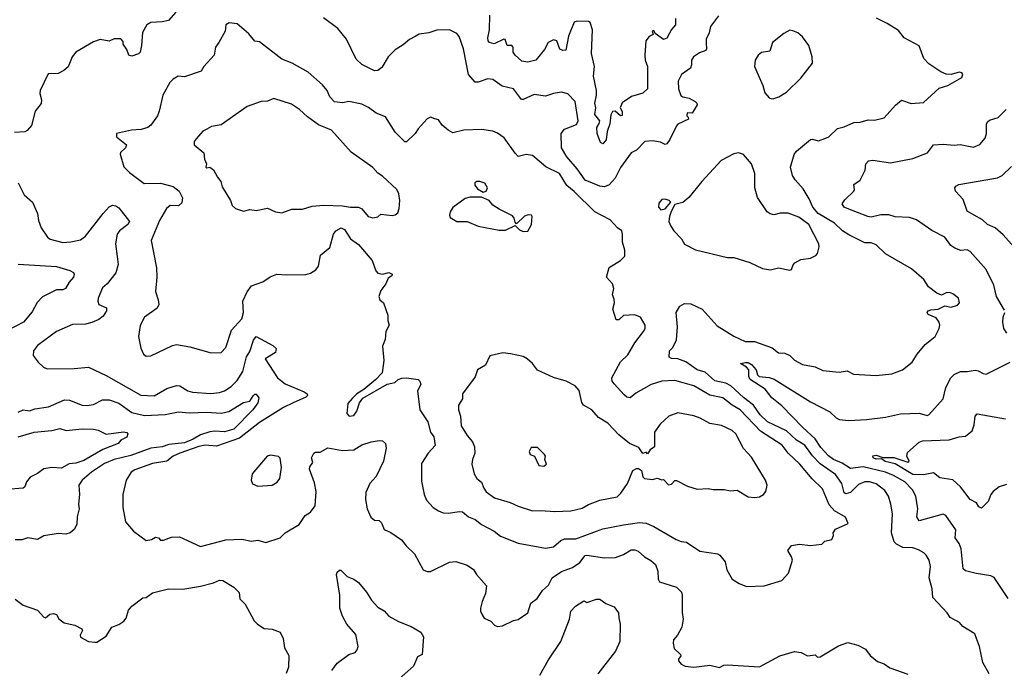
# Model space of a CAD drawing. Extents: x 1468344 to 1613994, y 525695 to 643861.
# Tile 56 of 256: x 1507654 to 1513818, y 606582 to 610648. Entities that reach past the tile are written whole.
import ezdxf

# ---------------------------------------------------------------- set-up
doc = ezdxf.new("R2010")
doc.units = 0

msp = doc.modelspace()

# ---------------------------------------------------------------- linework, layer by layer
at = {"layer": '0CON10XD'}
for points in [[(1508630.8, 610695), (1508585, 610643.3), (1508545, 610633.1), (1508475, 610630.6), (1508449.2, 610615), (1508422.7, 610567.3), (1508417.1, 610485), (1508407.5, 610445), (1508396.6, 610433.4), (1508355, 610420), (1508336.1, 610426.1), (1508325, 610460), (1508302.5, 610495), (1508301.7, 610511.7), (1508287, 610527), (1508245, 610527.5), (1508215, 610513.3), (1508157, 610523), (1508115, 610508), (1508006.1, 610443.9), (1507983.3, 610415), (1507957.3, 610352.7), (1507930.5, 610329.5), (1507895, 610310), (1507831.9, 610308.1), (1507782.9, 610205), (1507780.5, 610185), (1507791.1, 610145), (1507788, 610122), (1507750, 610075), (1507726.7, 609985), (1507701.2, 609955), (1507685, 609945.8), (1507621.8, 609941.8)], [(1512028.6, 610671.4), (1511977.8, 610605), (1511970, 610565), (1511951.2, 610525), (1511952.5, 610502.5), (1511954.1, 610465.9), (1511948.8, 610455), (1511909, 610441), (1511872.5, 610415), (1511860.8, 610395), (1511860.8, 610365), (1511853.1, 610345), (1511797.8, 610305), (1511776.4, 610263.6), (1511779.4, 610215), (1511793.2, 610173.2), (1511805, 610164.6), (1511845, 610155.4), (1511882, 610135), (1511894, 610125), (1511896, 610115), (1511865, 610062.5), (1511832.5, 610065), (1511830, 610045), (1511838.3, 610038.3), (1511840, 610025), (1511775, 609994.2), (1511765, 609984.2), (1511725, 609898), (1511705, 609870.8), (1511695, 609866), (1511665, 609880.8), (1511615, 609888.8), (1511568, 609885), (1511515, 609830), (1511482, 609815), (1511415, 609721.9), (1511381.4, 609655), (1511345, 609613.5), (1511315, 609601.8), (1511285, 609605.3), (1511195, 609642.5), (1511144.2, 609715), (1511079.7, 609789.7), (1511045.4, 609845), (1511043.1, 609935), (1511065, 609962.1), (1511139, 609991), (1511150.3, 610015), (1511131.4, 610135), (1511085, 610182.9), (1511045.9, 610194.1), (1510995, 610185.8), (1510945, 610168.6), (1510875, 610179.4), (1510805, 610148.1), (1510795, 610148.6), (1510744.5, 610214.5), (1510675, 610232), (1510615, 610274), (1510585, 610277.5), (1510525, 610256.7), (1510505, 610255.7), (1510463.3, 610305), (1510433.3, 610465), (1510405, 610543.3), (1510390.3, 610560.3), (1510345, 610584), (1510265, 610582.5), (1510215, 610564.3), (1510155, 610557.5), (1510128.7, 610541.3), (1510095, 610524.4), (1510055, 610490.6), (1510005, 610459.5), (1509960.4, 610415), (1509921.9, 610348.1), (1509895, 610329.5), (1509875, 610328.2), (1509795, 610367.9), (1509760, 610400), (1509699.6, 610525), (1509645, 610592.5), (1509555, 610659.1)], [(1511758.8, 610655), (1511760.6, 610615), (1511734.7, 610585.3), (1511705, 610532), (1511685, 610524), (1511631.7, 610561.7), (1511625, 610580), (1511612.5, 610575), (1511620, 610555), (1511595, 610541.9), (1511574.8, 610515.2), (1511566.8, 610425), (1511570, 610395), (1511585.3, 610355), (1511585, 610214.4), (1511555, 610188.2), (1511485, 610167.5), (1511425, 610127.5), (1511414, 610095), (1511425, 610072.5), (1511425, 610047.5), (1511415, 610046.7), (1511382.5, 610075), (1511365, 610072.5), (1511355, 610052.5), (1511349.4, 609995), (1511331.9, 609948.1), (1511325.5, 609895), (1511305, 609870), (1511289.7, 609879.7), (1511269.5, 609935), (1511267.9, 609972.1), (1511282.3, 609997.7), (1511286.2, 610015), (1511255.6, 610055), (1511261.2, 610095), (1511255.4, 610125), (1511265.6, 610174.4), (1511264.8, 610204.8), (1511245.9, 610295), (1511251.6, 610355), (1511234.7, 610435), (1511240.9, 610585), (1511225, 610630), (1511215, 610636.2), (1511145, 610638), (1511125, 610632), (1511088.9, 610545), (1511073.8, 610456.2), (1511053.9, 610453.9), (1511035, 610463.3), (1511016, 610515), (1510995, 610522), (1510962.5, 610505), (1510938.9, 610461.1), (1510886.2, 610393.8), (1510835, 610380.7), (1510797.5, 610387.5), (1510756.5, 610425), (1510744, 610445), (1510744, 610475), (1510735, 610485.6), (1510705, 610486.7), (1510694.2, 610524.2), (1510685, 610525.5), (1510625, 610496.9), (1510594.2, 610504.2), (1510586.2, 610515), (1510585.7, 610535), (1510594.1, 610584.1), (1510597.9, 610675)], [(1513724.2, 606554.2), (1513684, 606625), (1513663.3, 606725), (1513643.3, 606775), (1513633, 606803), (1513559.5, 606849.5), (1513536.7, 606875), (1513480, 606905), (1513461.2, 606935), (1513371.7, 607031.7), (1513366.9, 607085), (1513348.6, 607155), (1513355.8, 607225), (1513347.1, 607265), (1513328.6, 607295), (1513315, 607310), (1513280.2, 607330.2), (1513245, 607341.8), (1513183.6, 607343.6), (1513143.3, 607365), (1513129.1, 607379.1), (1513112.1, 607435), (1513117.2, 607555), (1513108.7, 607615), (1513093.2, 607665), (1513071.2, 607701.2), (1513015, 607742), (1512975, 607754.1), (1512945, 607754.1), (1512905, 607738.7), (1512855, 607689), (1512825, 607680.4), (1512816.6, 607686.6), (1512801.4, 607745), (1512761.9, 607801.9), (1512665, 607867.3), (1512617.1, 607917.1), (1512569.1, 607985), (1512516.3, 608016.3), (1512454.9, 608074.9), (1512335, 608130), (1512290.6, 608175), (1512248.1, 608235), (1512185, 608283.8), (1512106.4, 608356.4), (1512075, 608372.6), (1512005, 608387.6), (1511945, 608440.8), (1511895, 608456.2), (1511825.2, 608505.2), (1511775, 608525.2), (1511735, 608526.5), (1511720, 608535), (1511722, 608575), (1511742, 608595), (1511766.2, 608643.8), (1511773.1, 608725), (1511764.4, 608815), (1511787.5, 608855), (1511815, 608871.5), (1511855, 608868.2), (1511926.4, 608836.4), (1511944.5, 608814.5), (1512021.5, 608731.5), (1512125, 608666.7), (1512195, 608633.8), (1512255, 608632.5), (1512365, 608594.6), (1512405, 608563.1), (1512445, 608560), (1512475, 608545.6), (1512505, 608517.1), (1512555, 608490), (1512635, 608473.8), (1512681.7, 608451.7), (1512785, 608440.8), (1512835, 608449.2), (1512875, 608428), (1513015, 608421.4), (1513115, 608430.8), (1513180, 608455), (1513241.2, 608505), (1513272, 608555), (1513322, 608615), (1513385, 608664), (1513409.5, 608715), (1513414.4, 608735), (1513411.1, 608755), (1513391.6, 608781.6), (1513342.4, 608802.4), (1513336.2, 608815), (1513342, 608825), (1513357.6, 608832.4), (1513405, 608836.4), (1513445, 608855.7), (1513485, 608848.1), (1513525, 608860.8), (1513536.9, 608875), (1513532, 608905), (1513495, 608932.5), (1513475, 608939.4), (1513455, 608938.6), (1513425, 608923.3), (1513395, 608936), (1513344.6, 608974.6), (1513315, 609021.2), (1513237.8, 609087.8), (1513075, 609182.9), (1513015, 609239.4), (1512985, 609250.9), (1512945, 609251.5), (1512845, 609301.1), (1512805, 609326.4), (1512754.5, 609375), (1512653.6, 609435), (1512619.8, 609475), (1512597.3, 609527.3), (1512558.7, 609588.7), (1512508, 609645), (1512492.4, 609672.4), (1512480, 609725), (1512503.3, 609803.3), (1512516.2, 609825), (1512605, 609896.9), (1512615, 609900), (1512655, 609889.2), (1512695, 609902.9), (1512718.8, 609915), (1512774.3, 609965.7), (1512815, 609976), (1512875.8, 610004.2), (1512915, 610005.8), (1512965, 610020), (1513005, 610019.2), (1513065, 610033.8), (1513136.8, 610113.2), (1513175, 610143.8), (1513235, 610122), (1513311.7, 610128.3), (1513410.3, 610219.7), (1513465, 610236.2), (1513553.3, 610285), (1513557.5, 610305), (1513552.5, 610315), (1513535, 610320), (1513486.1, 610303.9), (1513455, 610307.5), (1513420.5, 610320.5), (1513345, 610371.9), (1513314.4, 610405), (1513284.4, 610484.4), (1513191.2, 610535), (1513155, 610580), (1513085, 610622.9), (1513017.9, 610657.9)], [(1512205, 607100), (1512315, 607103.3), (1512425, 607136.7), (1512466.1, 607183.9), (1512492, 607265), (1512486.7, 607285), (1512462.5, 607325), (1512485, 607357.5), (1512535, 607363.8), (1512604.1, 607355.9), (1512675, 607364), (1512695, 607383.3), (1512737.5, 607395), (1512748.3, 607418.3), (1512747.5, 607435), (1512761.7, 607458.3), (1512840, 607495), (1512823, 607533), (1512755, 607574), (1512721.1, 607611.1), (1512680.9, 607710.9), (1512615, 607773.1), (1512538.2, 607865), (1512464.5, 607935), (1512427.8, 607985), (1512292.8, 608072.8), (1512165, 608204.7), (1512114.2, 608234.2), (1512055, 608281.6), (1511975, 608297.3), (1511875, 608356), (1511755, 608388.2), (1511675, 608384.5), (1511608, 608365), (1511510.5, 608309.5), (1511475, 608280.5), (1511455.4, 608285.4), (1511438.9, 608298.9), (1511375, 608368), (1511363.3, 608385), (1511361.4, 608405), (1511415, 608506.7), (1511460.4, 608549.6), (1511504.1, 608625.9), (1511559.2, 608695), (1511569.2, 608715), (1511570, 608735), (1511540, 608785), (1511505, 608801.2), (1511433.7, 608796.3), (1511405, 608768), (1511388.8, 608768.8), (1511367.1, 608835), (1511378, 608875), (1511375, 608897.5), (1511366.2, 608925), (1511373.3, 608965), (1511366.2, 608995), (1511327.5, 609035), (1511343.6, 609096.4), (1511415, 609140), (1511442.3, 609167.7), (1511441.4, 609205), (1511427.5, 609255), (1511428.8, 609305), (1511423.3, 609325), (1511396.2, 609345), (1511350, 609395), (1511254.1, 609444.1), (1511125, 609573.1), (1511080.1, 609610.1), (1511033.1, 609685), (1510947.3, 609727.3), (1510865, 609798), (1510825, 609804), (1510775, 609791.2), (1510755, 609811.2), (1510687.8, 609907.8), (1510645, 609937.5), (1510615, 609950.8), (1510545, 609959.4), (1510435, 609955.7), (1510365, 609940), (1510335.7, 609955.7), (1510298.3, 609988.3), (1510275, 610020), (1510252.5, 610027.5), (1510225, 610036.7), (1510205, 610026.2), (1510148.8, 609965), (1510130, 609935), (1510075, 609882), (1510065, 609884), (1510005, 609942.9), (1509945, 610039.2), (1509885, 610063.3), (1509837.7, 610097.7), (1509795, 610119.6), (1509715, 610134.5), (1509675, 610126.4), (1509625, 610132.5), (1509595, 610164), (1509579.2, 610205), (1509550.3, 610240.3), (1509459.3, 610319.3), (1509358.8, 610375), (1509295, 610400.5), (1509155, 610509.2), (1509125, 610513.8), (1509088.5, 610558.5), (1509015, 610622), (1508965, 610628.8), (1508944.1, 610615.9), (1508940, 610575), (1508900, 610505), (1508880, 610475), (1508872, 610425), (1508805.9, 610354.1), (1508790, 610325), (1508685, 610290), (1508645, 610293.1), (1508615, 610275.7), (1508594.3, 610255), (1508549.2, 610175), (1508527.5, 610075), (1508515.6, 610045), (1508475, 609987.5), (1508455, 609972.5), (1508415, 609961.2), (1508354.2, 609955.8), (1508260, 609935), (1508260, 609915), (1508323.3, 609865), (1508316.7, 609845), (1508284, 609816), (1508283.3, 609805), (1508306.1, 609726.1), (1508340.3, 609690.3), (1508433.1, 609623.1), (1508535, 609624.4), (1508615, 609604.4), (1508651.4, 609575), (1508672.9, 609532.9), (1508668.9, 609501.1), (1508647.2, 609482.8), (1508595, 609483.6), (1508573.3, 609466.7), (1508528.8, 609391.2), (1508477.1, 609265), (1508510, 609095), (1508512.5, 609035), (1508503, 608947), (1508520.8, 608895), (1508524.2, 608865), (1508515, 608841.2), (1508434.6, 608785.4), (1508407.4, 608732.6), (1508397.1, 608665), (1508411.7, 608591.7), (1508428.8, 608555), (1508445, 608541.2), (1508475, 608544.2), (1508611.1, 608608.9), (1508635, 608614.4), (1508719.1, 608599.1), (1508851.7, 608561.7), (1508915, 608564.2), (1508944.2, 608595), (1508978.9, 608705), (1509045, 608774.2), (1509055.6, 608815), (1509050.8, 608885), (1509078.8, 608945), (1509105, 608981.2), (1509175, 609007.5), (1509221.7, 609038.3), (1509264.5, 609055.5), (1509325, 609050), (1509445, 609051.9), (1509475, 609060.8), (1509507.4, 609082.6), (1509524, 609105), (1509537, 609173), (1509595, 609221.2), (1509618, 609305), (1509633.8, 609325), (1509665.6, 609344.4), (1509687.8, 609335), (1509725, 609276.5), (1509775, 609239.6), (1509860.6, 609140.6), (1509883.4, 609075), (1509895, 609061.5), (1509925.6, 609054.4), (1509965, 609065.8), (1509986.2, 609055), (1509983.3, 609045), (1509960.6, 609029.4), (1509946.7, 608993.3), (1509915, 608953.3), (1509902.5, 608915), (1509908.8, 608895), (1509931.2, 608875), (1509957.9, 608797.9), (1509958.6, 608765), (1509966.9, 608735), (1509947.1, 608695), (1509941.4, 608645), (1509925.5, 608604.5), (1509932.9, 608515), (1509922.6, 608437.4), (1509884, 608395), (1509807.7, 608332.3), (1509765, 608305.8), (1509735, 608276.7), (1509708.8, 608245), (1509702.7, 608182.7), (1509716.1, 608166.1), (1509745, 608170), (1509765, 608196.7), (1509781.5, 608248.5), (1509801.4, 608278.6), (1509955, 608366.4), (1510003, 608377), (1510023.8, 608396.2), (1510045.4, 608404.6), (1510075, 608406.7), (1510147.5, 608395), (1510158.8, 608385), (1510165.8, 608365), (1510144, 608325), (1510160, 608205), (1510209.8, 608129.8), (1510225, 608066.7), (1510247.2, 608037.2), (1510255, 607983.3), (1510211.4, 607935), (1510170.3, 607869.7), (1510168.8, 607758.8), (1510185.7, 607675), (1510199.7, 607639.7), (1510242, 607595), (1510275, 607572.9), (1510305, 607561.4), (1510338.7, 607558.7), (1510405, 607570), (1510427, 607567), (1510464.2, 607535), (1510505, 607518.9), (1510545, 607488.6), (1510625, 607445.7), (1510665, 607414.3), (1510775, 607372), (1510945, 607340.5), (1510995, 607349.1), (1511042.6, 607387.4), (1511065, 607397.3), (1511135, 607397.3), (1511305, 607461.4), (1511435, 607485.6), (1511535, 607500.8), (1511575, 607496.3), (1511625, 607474.7), (1511764.1, 607394.1), (1511795, 607381.9), (1511828.3, 607378.3), (1511911.3, 607321.3), (1512025, 607304), (1512037, 607297), (1512070, 607255), (1512081.2, 607205), (1512115, 607146.7), (1512158, 607118), (1512205, 607100)], [(1512361.2, 610151.2), (1512375, 610153.8), (1512405.8, 610164.2), (1512455, 610194), (1512545, 610281.2), (1512616.7, 610375), (1512616.2, 610415), (1512594, 610485), (1512555, 610541.2), (1512525, 610566), (1512495, 610578), (1512475, 610581.2), (1512438.2, 610561.8), (1512366.2, 610505), (1512349.2, 610450.8), (1512297.3, 610442.7), (1512276.7, 610425), (1512257.5, 610395), (1512253.3, 610355), (1512306.7, 610235), (1512319.3, 610189.3), (1512345, 610157.5), (1512361.2, 610151.2)], [(1509865, 609407.3), (1509895, 609414.5), (1509915, 609430.3), (1509985, 609421.8), (1510005, 609425.7), (1510021.2, 609438.8), (1510030.6, 609465), (1510033.2, 609515), (1510026.9, 609556.9), (1510015, 609584), (1509925, 609668), (1509895, 609687.5), (1509865, 609722.5), (1509729.1, 609819.1), (1509605, 609955.8), (1509525, 609988.9), (1509455, 610038.9), (1509405, 610085.5), (1509355, 610117.8), (1509245, 610154), (1509205, 610137.5), (1509165, 610135.5), (1509078, 610105), (1508915, 609988.5), (1508855, 609979.1), (1508825, 609962.2), (1508800.7, 609949.3), (1508757.6, 609902.4), (1508745.8, 609885), (1508746, 609865), (1508806, 609815), (1508811.2, 609775), (1508823.3, 609745), (1508820, 609725), (1508825, 609720), (1508845, 609723.8), (1508867.6, 609707.6), (1508891.7, 609661.7), (1508913.3, 609635), (1508922.3, 609602.3), (1508973.3, 609515), (1508983.3, 609485), (1509005, 609466.7), (1509055, 609450), (1509095, 609460), (1509135, 609454), (1509205, 609467.1), (1509255, 609444.2), (1509295, 609438), (1509358.3, 609461.7), (1509425, 609461.9), (1509485, 609480), (1509555, 609487.3), (1509675, 609483.2), (1509725, 609473.1), (1509775, 609474), (1509795, 609464.6), (1509836.2, 609416.2), (1509865, 609407.3)], [(1513818.8, 608828.8), (1513769.4, 608915), (1513753.3, 608985), (1513705, 609083.8), (1513605, 609195.8), (1513585, 609207.5), (1513545, 609203.3), (1513507.7, 609217.7), (1513484.4, 609235), (1513445, 609286), (1513365, 609328), (1513268.8, 609395), (1513225, 609408.5), (1513135, 609414.6), (1513095, 609425.4), (1513044.7, 609425.3), (1512985, 609412.4), (1512963.3, 609415), (1512833.8, 609465), (1512816.2, 609475), (1512803.8, 609495), (1512819.1, 609520.9), (1512876.6, 609573.4), (1512880.8, 609585), (1512876.2, 609615), (1512916.4, 609643.6), (1512948, 609705), (1512951.2, 609745), (1512967.5, 609765), (1512995, 609768.6), (1513105, 609750.8), (1513245, 609779.4), (1513336.3, 609813.7), (1513375.7, 609864.3), (1513435, 609869.4), (1513505, 609862.5), (1513542.7, 609867.3), (1513625, 609849.5), (1513665, 609866.9), (1513699.4, 609905), (1513706.5, 609935), (1513705.7, 609994.3), (1513712.1, 610007.9), (1513725, 610018), (1513778.8, 610035), (1513830, 610085)], [(1512475, 609080), (1512485, 609083.3), (1512496.4, 609113.6), (1512507.5, 609125), (1512545, 609146), (1512605, 609154), (1512637.7, 609172.3), (1512648.8, 609185), (1512658.6, 609225), (1512657.1, 609245), (1512595.3, 609365), (1512531.9, 609411.9), (1512465, 609436.9), (1512415, 609437.5), (1512375, 609426.4), (1512351.5, 609431.5), (1512334.5, 609444.5), (1512273.1, 609535), (1512257.1, 609595), (1512257.1, 609685), (1512235.8, 609745.8), (1512185, 609803.3), (1512155, 609813.8), (1512125, 609808.8), (1512044.6, 609765.4), (1511924.5, 609635.5), (1511843.3, 609535), (1511805, 609503.3), (1511755, 609490), (1511732, 609448), (1511722.5, 609415), (1511718, 609385), (1511730, 609355), (1511748.8, 609325), (1511796.2, 609275), (1511815, 609243.3), (1511885, 609207.5), (1512085, 609158.6), (1512125, 609158.6), (1512225, 609127.1), (1512305, 609090.8), (1512355, 609082.2), (1512403.6, 609093.6), (1512475, 609080)], [(1513877.5, 609225), (1513811.4, 609301.4), (1513762, 609345), (1513714, 609365), (1513682.5, 609395), (1513630, 609425), (1513585, 609448.8), (1513561.2, 609521.2), (1513512.9, 609575), (1513508.5, 609595), (1513513.8, 609606.2), (1513533.6, 609616.4), (1513775, 609657.5), (1513805, 609672.9), (1513862.2, 609727.8)], [(1507645, 609626), (1507680.8, 609550.8), (1507734.6, 609504.6), (1507765.6, 609435), (1507770.9, 609390.9), (1507787.5, 609345), (1507827.3, 609287.3), (1507844.5, 609274.5), (1507923.3, 609253.3), (1507975, 609256.4), (1508035, 609270.5), (1508065, 609293.3), (1508176.4, 609435), (1508215, 609475.5), (1508235, 609486.4), (1508255, 609483.3), (1508275, 609469.4), (1508340.8, 609385), (1508330, 609365), (1508279.2, 609325), (1508264.5, 609305), (1508254.4, 609245), (1508264.3, 609165.7), (1508269.4, 609115), (1508256, 609064), (1508201.4, 608995), (1508171.7, 608968.3), (1508145.8, 608905), (1508142, 608885), (1508150, 608865), (1508198, 608845), (1508196.7, 608825), (1508177.3, 608792.7), (1508149.2, 608770.8), (1508105, 608751.5), (1508065, 608742.1), (1507985, 608740), (1507885, 608695.7), (1507765, 608608.6), (1507741.1, 608575), (1507737.1, 608545), (1507768.6, 608505), (1507803.1, 608473.1), (1507825, 608462.5), (1507995, 608463.3), (1508085, 608472), (1508195, 608420.4), (1508413.2, 608296.8), (1508495, 608293.6), (1508575, 608339.4), (1508635, 608357.5), (1508655.4, 608355.4), (1508706.2, 608325), (1508735, 608316.7), (1508851.4, 608308.6), (1508905, 608313.9), (1508935, 608324.7), (1508977.8, 608352.2), (1509015, 608389.3), (1509051.8, 608445), (1509073, 608537), (1509095, 608570.8), (1509117.3, 608642.7), (1509135, 608663.8), (1509238.1, 608608.1), (1509259.1, 608589.1), (1509254.4, 608565), (1509191.5, 608525), (1509268.2, 608405), (1509315, 608368.1), (1509435, 608317.6), (1509452.7, 608305), (1509455.4, 608295), (1509444.4, 608285), (1509365, 608249.7)], [(1510555, 609568.8), (1510575, 609573.3), (1510582, 609595), (1510566.7, 609625), (1510535, 609635.8), (1510516.1, 609633.9), (1510504.2, 609625.8), (1510502.3, 609612.3), (1510519.5, 609589.5), (1510555, 609568.8)], [(1510805, 609321.2), (1510835, 609323.3), (1510858.8, 609365), (1510862.5, 609415), (1510857.5, 609425), (1510837, 609427), (1510815, 609418), (1510765, 609370), (1510755, 609380), (1510750, 609405), (1510740, 609420), (1510655, 609461.2), (1510615, 609486.7), (1510593.3, 609515), (1510545, 609536.7), (1510475, 609536.2), (1510442.3, 609527.7), (1510365, 609471.2), (1510348, 609445), (1510344, 609425), (1510349.5, 609409.5), (1510390, 609385), (1510455, 609383.8), (1510525, 609354.3), (1510655, 609330), (1510695, 609330), (1510755, 609360), (1510782.7, 609332.7), (1510805, 609321.2)], [(1511668.3, 609458.3), (1511695, 609463.8), (1511730, 609505), (1511720, 609515), (1511695, 609523.3), (1511675, 609522.5), (1511655, 609500), (1511652.5, 609475), (1511668.3, 609458.3)], [(1507645, 609118), (1507885, 609102.7), (1507968.2, 609078.2), (1507991.2, 609065), (1507995.8, 609055), (1507991.4, 609035), (1507964.3, 609005), (1507940, 608965), (1507924.3, 608955.7), (1507885, 608956.2), (1507797.4, 608912.6), (1507762.8, 608877.2), (1507731.5, 608818.5), (1507678.6, 608755), (1507580.8, 608705)], [(1513835, 608686.2), (1513815.5, 608715.5), (1513809.5, 608755), (1513811.9, 608785), (1513822.5, 608815)], [(1511005, 607568.8), (1511105, 607573.8), (1511175, 607590.8), (1511215, 607614), (1511285, 607640.6), (1511395, 607661.9), (1511417, 607683), (1511459.6, 607745), (1511493.3, 607826.7), (1511515, 607839.3), (1511528.7, 607838.7), (1511546.6, 607826.6), (1511555, 607786.2), (1511565, 607775.5), (1511615, 607770), (1511645, 607777.5), (1511675, 607767.5), (1511685, 607770), (1511716, 607736), (1511735, 607740), (1511755, 607762.5), (1511765, 607763.3), (1511835, 607728.8), (1511895, 607710), (1511964.2, 607714.2), (1511996.4, 607706.4), (1512065, 607706), (1512105, 607698.8), (1512145, 607703.3), (1512215, 607660.6), (1512254.1, 607655.9), (1512285, 607662), (1512310, 607675), (1512326.2, 607695), (1512332.5, 607735), (1512323.8, 607765), (1512235, 607908.8), (1512185, 607964), (1512137.1, 608055), (1512115, 608077.1), (1512047.2, 608107.2), (1511975, 608120.6), (1511915, 608154.4), (1511875, 608168.9), (1511773.7, 608186.3), (1511718.8, 608165), (1511663.3, 608115), (1511628.8, 608065), (1511627.5, 607975), (1511600, 607955), (1511585, 607930), (1511575, 607940), (1511555, 607933.3), (1511529.3, 607969.3), (1511472.5, 607995), (1511405, 608050), (1511335, 608121.2), (1511276.6, 608156.6), (1511235, 608206.2), (1511183.8, 608235), (1511172.5, 608252.5), (1511156.8, 608326.8), (1511130.8, 608355), (1511075, 608385.6), (1510995, 608408.6), (1510895, 608454.3), (1510864, 608495), (1510831.2, 608525), (1510805, 608539.2), (1510726.9, 608556.9), (1510678.3, 608561.7), (1510596.2, 608543.8), (1510570, 608485), (1510520, 608455), (1510505, 608412.5), (1510426.7, 608305), (1510426, 608275), (1510401.2, 608235), (1510402, 608205), (1510413.8, 608165), (1510418.5, 608105), (1510455, 608044.4), (1510489.4, 608005), (1510500.6, 607975), (1510504.3, 607935), (1510488.1, 607895), (1510484, 607865), (1510499.2, 607805), (1510516, 607775), (1510545, 607753.8), (1510559.2, 607715), (1510575, 607692.9), (1510625.8, 607655), (1510725, 607626.2), (1510775, 607602.9), (1510865, 607573.3), (1510913.6, 607576.4), (1511005, 607568.8)], [(1512555.9, 608095.9), (1512425, 608230.7), (1512361.7, 608281.7), (1512320, 608335), (1512226.9, 608395), (1512218.9, 608415), (1512218.1, 608455), (1512203.1, 608473.1), (1512167.5, 608495), (1512198.9, 608501.1), (1512215, 608501.2), (1512235, 608488.5), (1512264.6, 608455), (1512272.2, 608425), (1512283.8, 608415), (1512345, 608408.8), (1512377.9, 608397.9), (1512605.3, 608255.3), (1512725, 608192.9), (1512765, 608155.5), (1512785, 608144.7), (1512845, 608138.5), (1512955, 608145.4), (1513075, 608159.1), (1513168.7, 608181.3), (1513285, 608184.6), (1513335, 608170.5), (1513345, 608173.6), (1513434.5, 608275.5), (1513452.7, 608345), (1513482.5, 608405), (1513503.7, 608426.3), (1513544, 608446), (1513585, 608445.5), (1513635, 608454.5), (1513655, 608450.6), (1513685, 608432), (1513705, 608429.2), (1513855, 608504)], [(1507645, 608190), (1507675, 608205.7), (1507715, 608199.2), (1507748.9, 608211.1), (1507834.7, 608225.3), (1507935, 608268.2), (1507965, 608265.5), (1508045, 608235.5), (1508075, 608232.3), (1508115, 608238.5), (1508172.5, 608267.5), (1508215, 608269.1), (1508275, 608246.4), (1508355, 608188.7), (1508435, 608169.8), (1508565, 608177.1), (1508647.4, 608192.6), (1508715, 608185.9), (1508825, 608191.3), (1508915.3, 608184.7), (1508964, 608195), (1509055, 608252.5), (1509095, 608260), (1509115, 608294), (1509125, 608304), (1509135, 608304), (1509151.3, 608281.3), (1509145, 608250), (1509114.1, 608205), (1508995, 608084.5), (1508935, 608067.3), (1508875, 608071.6), (1508845, 608067.3), (1508785, 608048.9), (1508738.9, 608021.1), (1508685, 607999.8), (1508587.8, 607987.8), (1508545, 607974.4), (1508475.6, 607965), (1508349.5, 607920.5), (1508245.6, 607895), (1508185, 607869.7), (1508103.1, 607815), (1508044.7, 607765.3), (1508025, 607733.3), (1508029.1, 607675), (1508021.4, 607615), (1508025.8, 607585), (1508014.2, 607535), (1508012.3, 607487.7), (1507993.9, 607456.1), (1507970, 607435), (1507941.7, 607428.3), (1507895, 607431.2), (1507805, 607416.2), (1507765, 607393.3), (1507705, 607404), (1507667.3, 607392.7), (1507625, 607392.5)], [(1509365, 608249.7), (1509305, 608220), (1509155, 608126.8), (1509030.7, 608029.3), (1508885, 607977.4), (1508815, 607984.7), (1508775, 607977.1), (1508657.1, 607935), (1508615.6, 607915), (1508574.7, 607885.3), (1508485, 607870.5), (1508375, 607831.1), (1508352.7, 607815), (1508320, 607765), (1508300, 607675), (1508299.2, 607595), (1508316, 607505), (1508365.8, 607445.8), (1508445, 607388.8), (1508480, 607395), (1508505, 607408), (1508522.5, 607405), (1508535, 607390), (1508555, 607390.8), (1508605, 607408.9), (1508655, 607410.6), (1508785, 607350.8), (1508945, 607391.9), (1509045, 607396.7), (1509104.5, 607384.5), (1509145, 607388.9), (1509195, 607375.7), (1509285, 607404), (1509315, 607435.8), (1509402.7, 607487.3), (1509441.2, 607545), (1509475, 607566), (1509503.5, 607605), (1509509.6, 607695), (1509498.5, 607748.5), (1509468.5, 607835), (1509471.1, 607848.9), (1509489.2, 607875), (1509480.6, 607905), (1509495, 607934), (1509505, 607940.8), (1509535, 607941.2), (1509583, 607967), (1509675, 607950.6), (1509745, 607954.4), (1509795, 607985.6), (1509855, 608004.4), (1509904.3, 608014.3), (1509925, 608010.8), (1509944, 607995), (1509948.6, 607965), (1509932.2, 607885), (1509885, 607788), (1509845, 607744), (1509821.8, 607688.2), (1509818.1, 607645), (1509828.6, 607585), (1509853, 607533), (1509875, 607516), (1509905, 607513.8), (1509918.1, 607498.1), (1509935, 607456.2), (1509977.6, 607437.6), (1510045, 607391.2), (1510073.4, 607353.4), (1510126, 607305), (1510180, 607205), (1510205, 607193.3), (1510225, 607193.3), (1510345, 607251.4), (1510385, 607256), (1510455, 607234.3), (1510495, 607206.2), (1510514.4, 607175), (1510575.6, 607105), (1510570.5, 607055), (1510548.6, 607005), (1510538.8, 606965), (1510538.8, 606945), (1510548.3, 606921.7), (1510561.7, 606901.7), (1510603.6, 606883.6), (1510627, 606857), (1510645, 606850), (1510676.4, 606853.6), (1510745, 606887.5), (1510775, 606893.3), (1510835, 606934), (1510854.2, 606995.8), (1510894.4, 607025.6), (1510926.1, 607073.9), (1510965, 607108.8), (1510986.5, 607153.5), (1511046.9, 607193.1), (1511115, 607217.8), (1511160.1, 607249.9), (1511195, 607293.8), (1511205, 607296.9), (1511315, 607278.4), (1511385, 607282.2), (1511435, 607300), (1511481.7, 607328.3), (1511505, 607330), (1511525, 607321.4), (1511565, 607285.7), (1511605, 607263.3), (1511635, 607237.5), (1511649.5, 607195), (1511651.9, 607145), (1511660, 607130), (1511765, 607095.7), (1511796.2, 607065), (1511801.9, 607045), (1511802.1, 606937.9), (1511808, 606895), (1511798.8, 606845), (1511771.2, 606795), (1511746.2, 606765), (1511744.2, 606744.2), (1511751.7, 606711.7), (1511790, 606675), (1511792.5, 606665), (1511777.5, 606645), (1511777.5, 606635), (1511795, 606613.8), (1511820.9, 606600.9), (1511874.3, 606594.3), (1511975, 606608.1), (1512035, 606593.3), (1512062.7, 606607.3), (1512085, 606608.6), (1512285, 606596), (1512413.2, 606666.8), (1512505, 606694), (1512545.8, 606685.8), (1512585, 606666.7), (1512635, 606672.5), (1512648.3, 606658.3), (1512665, 606660), (1512780.9, 606729.1), (1512838.6, 606748.6), (1512901.7, 606731.7), (1512948.3, 606708.3), (1512978.8, 606668.8), (1513025, 606630), (1513065.6, 606615.6), (1513101.2, 606591.2), (1513215, 606550.6)], [(1513832.5, 607737.5), (1513785, 607723.1), (1513749.2, 607695), (1513734.4, 607675), (1513717.2, 607632.8), (1513675, 607590.8), (1513659.5, 607599.5), (1513645, 607623.3), (1513604.5, 607644.5), (1513544.3, 607724.3), (1513495, 607766.7), (1513415, 607780), (1513375, 607811.2), (1513312.1, 607797.9), (1513245, 607801.9), (1513135, 607868.2), (1513072.6, 607882.6), (1513049.2, 607899.2), (1513015, 607897.7), (1512998.1, 607905), (1512995, 607918), (1513015, 607921.8), (1513057.5, 607907.5), (1513127, 607907), (1513215, 607877.5), (1513222.5, 607885), (1513207.5, 607915), (1513211.7, 607938.3), (1513285, 608003.8), (1513305, 608011.2), (1513472.6, 608017.4), (1513535, 608037.5), (1513575, 608041.8), (1513616, 608074), (1513628.5, 608111.5), (1513636, 608165), (1513648.8, 608181.2), (1513825, 608150)], [(1507645, 608037.6), (1507745, 608065.3), (1507855, 608075.4), (1507905, 608089.1), (1507945, 608077.1), (1508045, 608087.1), (1508115, 608084.5), (1508145, 608077.5), (1508195, 608054.3), (1508302.8, 608067.2), (1508324.2, 608064.2), (1508330, 608055), (1508323.8, 608035), (1508287.5, 608015), (1508270, 607995), (1508175, 607956.7), (1508055, 607888.5), (1508005, 607871.1), (1507962.6, 607867.4), (1507915, 607840.9), (1507855, 607845.4), (1507805, 607835.3), (1507765, 607806.8), (1507718.9, 607785), (1507695.4, 607755)], [(1513842, 607025), (1513755.3, 607155.3), (1513733, 607167), (1513642.2, 607182.2), (1513575, 607198.8), (1513560.4, 607210.4), (1513547.1, 607335), (1513535, 607368), (1513510.8, 607405), (1513515.6, 607455), (1513452, 607545), (1513435, 607553.1), (1513285, 607510), (1513271.4, 607535), (1513276.3, 607585), (1513264.6, 607665), (1513243.3, 607705), (1513194.5, 607755), (1513125.4, 607795), (1513075, 607815.8), (1512935, 607849.4), (1512855, 607837.7), (1512802.8, 607872.8), (1512748.5, 607895), (1512717.8, 607917.8), (1512669.8, 607969.8), (1512633.9, 608023.9), (1512555.9, 608095.9)], [(1510935, 607853.8), (1510952.5, 607865), (1510942.5, 607895), (1510946.7, 607915), (1510940, 607925), (1510895, 607970), (1510855, 607970), (1510843.8, 607945), (1510850, 607925), (1510876.4, 607916.4), (1510905, 607857.5), (1510935, 607853.8)], [(1509145, 607728.8), (1509235, 607733.8), (1509265, 607753.3), (1509283.3, 607775), (1509293.8, 607845), (1509285, 607902.5), (1509273.3, 607913.3), (1509225, 607921.2), (1509204.1, 607915.9), (1509110, 607805), (1509103.8, 607765), (1509112.3, 607742.3), (1509145, 607728.8)], [(1507695.4, 607755), (1507685.3, 607724.7), (1507675.4, 607714.6), (1507545, 607705.7)], [(1509607.1, 606575), (1509640.7, 606619.3), (1509715, 606674.6), (1509753.5, 606686.5), (1509767.2, 606702.8), (1509773.3, 606725), (1509758.9, 606798.9), (1509702.7, 606865), (1509674.6, 606915), (1509658.6, 606965), (1509658.9, 607045), (1509636.2, 607175), (1509640.5, 607189.5), (1509655, 607202.5), (1509665, 607202.5), (1509705, 607161.4), (1509746.4, 607146.4), (1509774, 607125), (1509826, 607065), (1509855.8, 607015), (1509895, 606970), (1509935, 606948.1), (1509965, 606914.4), (1510025, 606880), (1510105, 606850), (1510165, 606813.8), (1510182.5, 606785), (1510173.3, 606675), (1510145, 606660), (1510118.5, 606601.5), (1510028.6, 606521.4)], [(1507625, 607021.2), (1507675, 606983.3), (1507765, 606950.8), (1507805, 606907.5), (1507815, 606904), (1507843.3, 606926.7), (1507865, 606930.7), (1507885.2, 606925.2), (1507898.3, 606898.3), (1507931.7, 606871.7), (1507998.3, 606858.3), (1508042.5, 606835), (1508047.5, 606825), (1508032.5, 606795), (1508035, 606782.5), (1508085, 606756.2), (1508125, 606751.2), (1508137.7, 606752.3), (1508195, 606790), (1508231.2, 606845), (1508275, 606862), (1508305, 606882.5), (1508319.4, 606900.6), (1508335, 606951.2), (1508355, 606975.8), (1508425, 607028), (1508445, 607032), (1508485, 607060), (1508585, 607086), (1508675, 607083.8), (1508785, 607101.4), (1508867, 607123), (1508905, 607140), (1508925, 607137.5), (1508995, 607096.7), (1509027.5, 607062.5), (1509033, 607023), (1509065, 606990), (1509122.5, 606885), (1509143.6, 606863.6), (1509185, 606837.5), (1509235, 606833.3), (1509283.6, 606813.6), (1509302.5, 606775), (1509312.5, 606715), (1509338.3, 606668.3), (1509336.7, 606595), (1509321.2, 606555)], [(1510910.5, 606545), (1510965, 606640.7), (1511042, 606755), (1511096, 606895), (1511104.2, 606945.8), (1511134.2, 606975.8), (1511185, 607010), (1511205, 607000), (1511265, 607021.2), (1511285, 607021.2), (1511324.3, 606994.3), (1511375, 606973.3), (1511403.3, 606935), (1511403.9, 606903.9), (1511413.9, 606863.9), (1511411.5, 606755), (1511383.5, 606695), (1511273.9, 606553.9)]]:
    msp.add_lwpolyline(points, dxfattribs=at)

doc.saveas('drawing.dxf')
